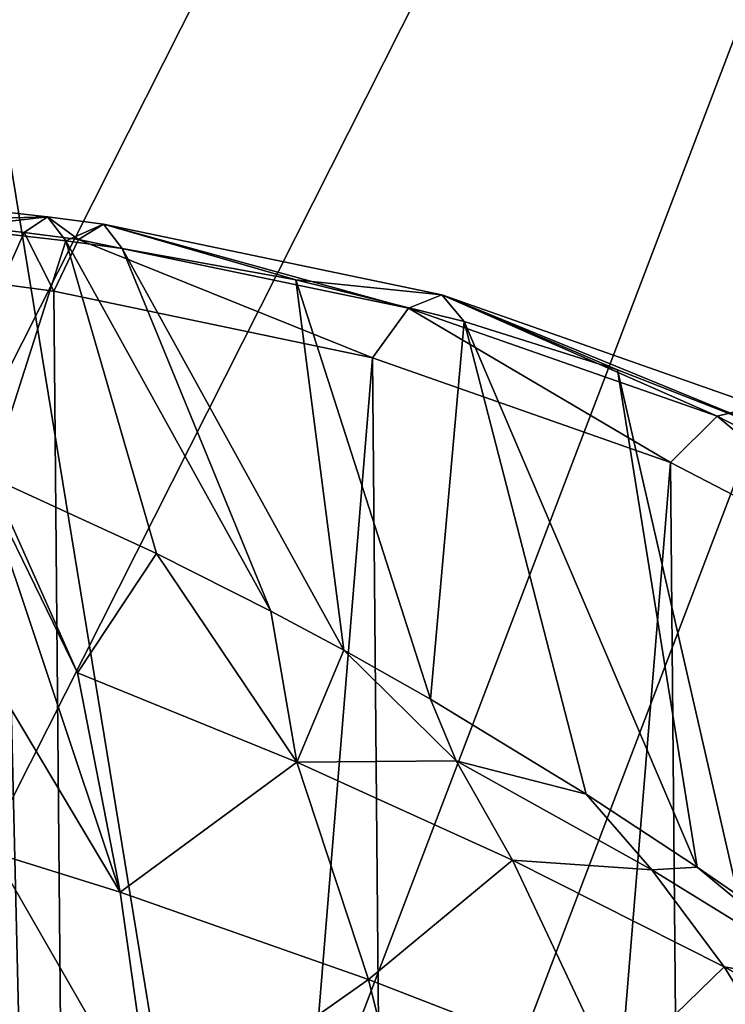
# Model space of a CAD drawing. Header units: millimetres. Extents: x 11 to 151, y -169 to 1060.
# Tile 65 of 148: x 72.99 to 75.07, y -91.29 to -88.39. Entities that reach past the tile are written whole.
import ezdxf

# ---------------------------------------------------------------- set-up
doc = ezdxf.new("R2010")
doc.units = ezdxf.units.MM
doc.header["$LTSCALE"] = 25.4
doc.layers.get('0').update_dxf_attribs({"true_color": 0xff5454})

# ---------------------------------------------------------------- blocks, each defined once
blk = doc.blocks.new('MONO-BIURKOWA-GOLD-7713.STL')
at = {"color": 250, "true_color": 0x262626}
mesh = blk.add_polyface(dxfattribs=at)
corners = [(35.1337, 87.8258, 1177.0747), (35.7939, 90.7632, 1174.918), (35.4055, 94.5999, 1172.0632), (37.0073, 84.1889, 1179.8259), (37.0542, 87.0618, 1177.6985), (39.6647, 80.891, 1182.3494), (39.1434, 83.6217, 1180.3103), (41.9904, 80.5601, 1182.6643), (43.0207, 78.038, 1184.5641), (45.4982, 77.9812, 1184.6804), (46.9672, 75.7217, 1186.3988), (49.5475, 75.9729, 1186.29), (51.3776, 74.0166, 1187.7944), (54.0002, 74.6035, 1187.4382), (56.1099, 72.9774, 1188.7064), (58.7048, 73.9197, 1188.0859), (61.0121, 72.6375, 1189.1052), (63.5011, 73.9448, 1188.2112), (65.9267, 73.0079, 1188.9781), (68.2257, 74.6779, 1187.8096), (70.6957, 74.0767, 1188.3291), (72.7177, 76.0941, 1186.8949), (75.1658, 75.8094, 1187.1792), (76.8242, 78.1451, 1185.4982), (79.1933, 78.1505, 1185.5652), (80.4053, 80.761, 1183.6671), (82.6488, 81.0246, 1183.5391), (83.339, 83.8529, 1181.464), (85.4212, 84.3394, 1181.1659), (85.5256, 87.3154, 1178.9639), (87.4215, 87.9884, 1178.522), (86.8904, 91.0305, 1176.2518), (87.3871, 94.8719, 1173.4202), (73.2451, 113.4989, 1159.1935), (72.5555, 115.0889, 1157.9946), (72.3918, 113.8223, 1158.9283), (73.6696, 114.6829, 1158.3289), (77.2944, 111.4906, 1160.8031), (77.865, 112.6641, 1159.9506), (80.8022, 108.9117, 1162.8192), (81.531, 110.069, 1161.9835), (83.6492, 105.8501, 1165.1732), (84.5498, 106.9812, 1164.3621), (85.7384, 102.41, 1167.785), (86.8245, 103.4997, 1167.0101), (86.9987, 98.7086, 1170.5656), (88.2819, 99.7366, 1169.8423), (88.5853, 91.8543, 1175.6923), (88.8752, 95.8127, 1172.7677), (34.1042, 91.6849, 1174.1843), (34.6817, 99.5699, 1168.3588), (33.9519, 95.642, 1171.2476), (36.2701, 103.3425, 1165.6108), (35.9022, 98.4413, 1169.2317), (37.267, 102.1564, 1166.5197), (38.6661, 106.8385, 1163.0922), (39.4536, 105.6189, 1164.0195), (41.7926, 109.9455, 1160.8837), (42.3874, 108.7108, 1161.8164), (45.5493, 112.5636, 1159.0562), (45.9685, 111.3267, 1159.9854), (49.8153, 114.6088, 1157.6686), (50.0749, 113.3777, 1158.5886), (54.4535, 116.0152, 1156.7655), (54.567, 114.7938, 1157.674), (55.6518, 116.2608, 1156.6194), (55.488, 114.9942, 1157.5531)]
mesh.append_faces([[corners[k] for k in face] for face in [(33, 34, 35), (46, 47, 48), (49, 50, 51), (65, 64, 66)]], dxfattribs={"vtx0": -1, "color": 250})
mesh.append_faces([[corners[k] for k in face] for face in [(1, 3, 4), (4, 5, 6), (6, 5, 7), (7, 8, 9), (9, 10, 11), (11, 12, 13), (13, 14, 15), (15, 16, 17), (17, 18, 19), (19, 20, 21), (21, 22, 23), (23, 24, 25), (25, 26, 27), (27, 28, 29), (29, 30, 31), (31, 30, 32), (34, 33, 36), (36, 37, 38), (38, 39, 40), (40, 41, 42), (42, 43, 44), (44, 45, 46), (50, 2, 52), (52, 54, 55), (55, 56, 57), (57, 58, 59), (59, 60, 61), (61, 62, 63), (63, 64, 65)]], dxfattribs={"vtx0": -1, "vtx1": -1, "color": 250})
mesh.append_faces([[corners[k] for k in face] for face in [(46, 32, 30), (50, 0, 2)]], dxfattribs={"vtx0": -1, "vtx1": -1, "vtx2": -1, "color": 250})
mesh.append_faces([[corners[k] for k in face] for face in [(0, 1, 2), (1, 0, 3), (4, 3, 5), (7, 5, 8), (9, 8, 10), (11, 10, 12), (13, 12, 14), (15, 14, 16), (17, 16, 18), (19, 18, 20), (21, 20, 22), (23, 22, 24), (25, 24, 26), (27, 26, 28), (29, 28, 30), (36, 33, 37), (38, 37, 39), (40, 39, 41), (42, 41, 43), (44, 43, 45), (46, 45, 32), (46, 30, 47), (50, 49, 0), (52, 2, 53), (52, 53, 54), (55, 54, 56), (57, 56, 58), (59, 58, 60), (61, 60, 62), (63, 62, 64)]], dxfattribs={"vtx0": -1, "vtx2": -1, "color": 250})
at = {"color": 18, "true_color": 0x000000}
mesh = blk.add_polyface(dxfattribs=at)
corners = [(36.9126, 90.3515, 1175.2566), (36.4731, 95.8755, 1171.15), (36.4544, 93.0979, 1173.2078), (36.9683, 98.6314, 1169.1228), (37.8389, 87.689, 1177.2573), (37.9306, 101.3128, 1167.1647), (39.2157, 85.1612, 1179.1716), (39.3415, 103.8685, 1165.3132), (41.0165, 82.8165, 1180.9631), (41.1742, 106.2495, 1163.6039), (43.207, 80.6997, 1182.5973), (43.3934, 108.4104, 1162.0691), (45.7453, 78.8512, 1184.0432), (45.9569, 110.3098, 1160.7385), (48.5828, 77.3065, 1185.2728), (48.8156, 111.9115, 1159.6373), (51.6653, 76.095, 1186.2631), (51.9149, 113.1848, 1158.7867), (54.9339, 75.2399, 1186.9946), (54.5565, 104.5903, 1165.2345), (69.5303, 104.1549, 1166.0061), (58.326, 74.7576, 1187.4537), (61.7769, 74.6573, 1187.6315), (65.2204, 74.9409, 1187.5247), (68.5909, 75.6029, 1187.1351), (71.8238, 76.6308, 1186.4703), (70.1692, 113.67, 1158.9745), (73.3136, 112.5627, 1159.8893), (74.8573, 78.0049, 1185.5431), (76.2301, 111.1145, 1161.0498), (77.6334, 79.6988, 1184.3711), (78.8629, 109.3532, 1162.434), (80.0991, 81.6803, 1182.9768), (81.1619, 107.3124, 1164.0151), (82.2072, 83.9113, 1181.3867), (83.0829, 105.0311, 1165.7631), (83.9174, 86.3494, 1179.6313), (84.5892, 102.553, 1167.6445), (85.197, 88.9478, 1177.7444), (85.6521, 99.9255, 1169.6234), (86.0215, 91.6568, 1175.7616), (86.2513, 97.1987, 1171.662), (86.3752, 94.4248, 1173.7212), (55.1954, 114.1053, 1158.203)]
mesh.append_faces([[corners[k] for k in face] for face in [(0, 1, 2), (41, 40, 42)]], dxfattribs={"vtx0": -1, "color": 18})
mesh.append_faces([[corners[k] for k in face] for face in [(1, 0, 3), (3, 4, 5), (5, 6, 7), (7, 8, 9), (9, 10, 11), (11, 12, 13), (13, 14, 15), (15, 16, 17), (19, 18, 20), (20, 25, 26), (26, 25, 27), (27, 28, 29), (29, 30, 31), (31, 32, 33), (33, 34, 35), (35, 36, 37), (37, 38, 39), (39, 40, 41)]], dxfattribs={"vtx0": -1, "vtx1": -1, "color": 18})
mesh.append_faces([[corners[k] for k in face] for face in [(17, 18, 19)]], dxfattribs={"vtx0": -1, "vtx1": -1, "vtx2": -1, "color": 18})
mesh.append_faces([[corners[k] for k in face] for face in [(3, 0, 4), (5, 4, 6), (7, 6, 8), (9, 8, 10), (11, 10, 12), (13, 12, 14), (15, 14, 16), (17, 16, 18), (20, 18, 21), (20, 21, 22), (20, 22, 23), (20, 23, 24), (20, 24, 25), (27, 25, 28), (29, 28, 30), (31, 30, 32), (33, 32, 34), (35, 34, 36), (37, 36, 38), (39, 38, 40)]], dxfattribs={"vtx0": -1, "vtx2": -1, "color": 18})
mesh.append_faces([[corners[k] for k in face] for face in [(43, 17, 19)]], dxfattribs={"vtx1": -1, "color": 18})
mesh = blk.add_polyface(dxfattribs=at)
corners = [(55.2435, 112.9149, 1156.5966), (54.6046, 103.3999, 1163.6281), (51.963, 111.9944, 1157.1803), (36.5212, 94.6852, 1169.5436), (36.9607, 89.1611, 1173.6501), (36.5025, 91.9075, 1171.6013), (37.0165, 97.441, 1167.5164), (37.8871, 86.4986, 1175.6509), (37.9787, 100.1224, 1165.5582), (39.2638, 83.9708, 1177.5652), (39.3897, 102.6781, 1163.7068), (41.0647, 81.6261, 1179.3567), (41.2223, 105.0591, 1161.9974), (43.2552, 79.5093, 1180.9908), (43.4416, 107.22, 1160.4626), (45.7934, 77.6608, 1182.4368), (46.0051, 109.1194, 1159.1321), (48.631, 76.1161, 1183.6664), (48.8638, 110.7211, 1158.0309), (51.7135, 74.9046, 1184.6566), (54.9821, 74.0495, 1185.3882), (69.5785, 102.9646, 1164.3997), (58.3742, 73.5672, 1185.8473), (61.825, 73.4669, 1186.025), (65.2686, 73.7505, 1185.9182), (68.639, 74.4126, 1185.5287), (71.8719, 75.4404, 1184.8639), (70.2174, 112.4796, 1157.368), (73.3617, 111.3723, 1158.2828), (74.9054, 76.8145, 1183.9366), (76.2782, 109.9241, 1159.4434), (77.6816, 78.5084, 1182.7646), (78.9111, 108.1628, 1160.8275), (80.1473, 80.4899, 1181.3704), (81.21, 106.122, 1162.4087), (82.2554, 82.721, 1179.7803), (83.131, 103.8407, 1164.1566), (83.9656, 85.159, 1178.0249), (84.6374, 101.3626, 1166.0381), (85.2451, 87.7574, 1176.1379), (85.7003, 98.7351, 1168.017), (86.0697, 90.4665, 1174.1552), (86.2994, 96.0083, 1170.0555), (86.4233, 93.2344, 1172.1147)]
mesh.append_faces([[corners[k] for k in face] for face in [(3, 4, 5), (41, 42, 43)]], dxfattribs={"vtx0": -1, "color": 18})
mesh.append_faces([[corners[k] for k in face] for face in [(4, 6, 7), (7, 8, 9), (9, 10, 11), (11, 12, 13), (13, 14, 15), (15, 16, 17), (17, 18, 19), (19, 2, 20), (20, 21, 22), (22, 21, 23), (23, 21, 24), (24, 21, 25), (25, 21, 26), (26, 28, 29), (29, 30, 31), (31, 32, 33), (33, 34, 35), (35, 36, 37), (37, 38, 39), (39, 40, 41)]], dxfattribs={"vtx0": -1, "vtx1": -1, "color": 18})
mesh.append_faces([[corners[k] for k in face] for face in [(20, 2, 1)]], dxfattribs={"vtx0": -1, "vtx1": -1, "vtx2": -1, "color": 18})
mesh.append_faces([[corners[k] for k in face] for face in [(4, 3, 6), (7, 6, 8), (9, 8, 10), (11, 10, 12), (13, 12, 14), (15, 14, 16), (17, 16, 18), (19, 18, 2), (20, 1, 21), (26, 21, 27), (26, 27, 28), (29, 28, 30), (31, 30, 32), (33, 32, 34), (35, 34, 36), (37, 36, 38), (39, 38, 40), (41, 40, 42)]], dxfattribs={"vtx0": -1, "vtx2": -1, "color": 18})
mesh.append_faces([[corners[k] for k in face] for face in [(0, 1, 2)]], dxfattribs={"vtx1": -1, "color": 18})
at = {"color": 250, "true_color": 0x262626}
mesh = blk.add_polyface(dxfattribs=at)
corners = [(59.664, 108.1074, 1144.7292), (66.7716, 54.2578, 1072.174), (61.8434, 54.2425, 1072.0376), (64.5922, 108.1227, 1144.8656)]
mesh.append_faces([[corners[k] for k in face] for face in [(0, 1, 2), (1, 0, 3)]], dxfattribs={"vtx0": -1, "color": 250})
mesh = blk.add_polyface(dxfattribs=at)
corners = [(66.0143, 67.9367, 1093.1398), (59.6407, 106.8967, 1145.6256), (61.218, 67.9116, 1093.0145), (64.437, 106.9218, 1145.7509)]
mesh.append_faces([[corners[k] for k in face] for face in [(0, 1, 2), (1, 0, 3)]], dxfattribs={"vtx0": -1, "color": 250})
at = {"color": 18, "true_color": 0x000000}
mesh = blk.add_polyface(dxfattribs=at)
corners = [(62.0563, 90.3119, 1176.0776), (62.4359, 90.3232, 1175.9272), (62.1114, 90.3593, 1175.8475), (62.367, 90.2769, 1176.1555)]
mesh.append_faces([[corners[k] for k in face] for face in [(0, 1, 2), (1, 0, 3)]], dxfattribs={"vtx0": -1, "color": 18})
mesh = blk.add_polyface(dxfattribs=at)
corners = [(62.4359, 90.3232, 1175.9272), (62.1545, 90.2909, 1175.6202), (62.1114, 90.3593, 1175.8475)]
mesh.append_faces([[corners[k] for k in face] for face in [(0, 1, 2)]], dxfattribs={"color": 18})
mesh = blk.add_polyface(dxfattribs=at)
corners = [(62.2993, 90.1245, 1176.3322), (62.367, 90.2769, 1176.1555), (62.0563, 90.3119, 1176.0776)]
mesh.append_faces([[corners[k] for k in face] for face in [(0, 1, 2)]], dxfattribs={"color": 18})
mesh = blk.add_polyface(dxfattribs=at)
corners = [(62.4359, 90.3232, 1175.9272), (62.4898, 90.2524, 1175.7012), (62.1545, 90.2909, 1175.6202)]
mesh.append_faces([[corners[k] for k in face] for face in [(0, 1, 2)]], dxfattribs={"color": 18})
mesh = blk.add_polyface(dxfattribs=at)
corners = [(62.5275, 90.2557, 1176.2007), (62.4359, 90.3232, 1175.9272), (62.367, 90.2769, 1176.1555)]
mesh.append_faces([[corners[k] for k in face] for face in [(0, 1, 2)]], dxfattribs={"color": 18})
mesh = blk.add_polyface(dxfattribs=at)
corners = [(62.6005, 90.3012, 1175.973), (62.4898, 90.2524, 1175.7012), (62.4359, 90.3232, 1175.9272)]
mesh.append_faces([[corners[k] for k in face] for face in [(0, 1, 2)]], dxfattribs={"color": 18})
mesh = blk.add_polyface(dxfattribs=at)
corners = [(62.5275, 90.2557, 1176.2007), (62.6005, 90.3012, 1175.973), (62.4359, 90.3232, 1175.9272)]
mesh.append_faces([[corners[k] for k in face] for face in [(0, 1, 2)]], dxfattribs={"color": 18})
mesh = blk.add_polyface(dxfattribs=at)
corners = [(62.4898, 90.2524, 1175.7012), (62.2664, 89.5554, 1174.3455), (62.1545, 90.2909, 1175.6202)]
mesh.append_faces([[corners[k] for k in face] for face in [(0, 1, 2)]], dxfattribs={"color": 18})
mesh = blk.add_polyface(dxfattribs=at)
corners = [(62.6005, 90.3012, 1175.973), (62.6562, 90.2295, 1175.7472), (62.4898, 90.2524, 1175.7012)]
mesh.append_faces([[corners[k] for k in face] for face in [(0, 1, 2)]], dxfattribs={"color": 18})
mesh = blk.add_polyface(dxfattribs=at)
corners = [(63.4997, 90.054, 1176.5295), (62.6005, 90.3012, 1175.973), (62.5275, 90.2557, 1176.2007)]
mesh.append_faces([[corners[k] for k in face] for face in [(0, 1, 2)]], dxfattribs={"color": 18})
mesh = blk.add_polyface(dxfattribs=at)
corners = [(62.6005, 90.3012, 1175.973), (63.1674, 90.1374, 1175.905), (62.6562, 90.2295, 1175.7472)]
mesh.append_faces([[corners[k] for k in face] for face in [(0, 1, 2)]], dxfattribs={"color": 18})
mesh = blk.add_polyface(dxfattribs=at)
corners = [(63.5978, 90.0928, 1176.3071), (63.1674, 90.1374, 1175.905), (62.6005, 90.3012, 1175.973)]
mesh.append_faces([[corners[k] for k in face] for face in [(0, 1, 2)]], dxfattribs={"color": 18})
mesh = blk.add_polyface(dxfattribs=at)
corners = [(63.4997, 90.054, 1176.5295), (63.5978, 90.0928, 1176.3071), (62.6005, 90.3012, 1175.973)]
mesh.append_faces([[corners[k] for k in face] for face in [(0, 1, 2)]], dxfattribs={"color": 18})
mesh = blk.add_polyface(dxfattribs=at)
corners = [(62.4898, 90.2524, 1175.7012), (62.7567, 89.331, 1174.1763), (62.2664, 89.5554, 1174.3455)]
mesh.append_faces([[corners[k] for k in face] for face in [(0, 1, 2)]], dxfattribs={"color": 18})
mesh = blk.add_polyface(dxfattribs=at)
corners = [(62.4544, 90.1038, 1176.3763), (62.367, 90.2769, 1176.1555), (62.2993, 90.1245, 1176.3322)]
mesh.append_faces([[corners[k] for k in face] for face in [(0, 1, 2)]], dxfattribs={"color": 18})
mesh = blk.add_polyface(dxfattribs=at)
corners = [(62.4544, 90.1038, 1176.3763), (62.5275, 90.2557, 1176.2007), (62.367, 90.2769, 1176.1555)]
mesh.append_faces([[corners[k] for k in face] for face in [(0, 1, 2)]], dxfattribs={"color": 18})
mesh = blk.add_polyface(dxfattribs=at)
corners = [(63.3935, 89.9077, 1176.6965), (62.5275, 90.2557, 1176.2007), (62.4544, 90.1038, 1176.3763)]
mesh.append_faces([[corners[k] for k in face] for face in [(0, 1, 2)]], dxfattribs={"color": 18})
mesh = blk.add_polyface(dxfattribs=at)
corners = [(62.4898, 90.2524, 1175.7012), (63.0943, 89.1607, 1174.0706), (62.7567, 89.331, 1174.1763)]
mesh.append_faces([[corners[k] for k in face] for face in [(0, 1, 2)]], dxfattribs={"color": 18})
mesh = blk.add_polyface(dxfattribs=at)
corners = [(62.6562, 90.2295, 1175.7472), (63.0943, 89.1607, 1174.0706), (62.4898, 90.2524, 1175.7012)]
mesh.append_faces([[corners[k] for k in face] for face in [(0, 1, 2)]], dxfattribs={"color": 18})
mesh = blk.add_polyface(dxfattribs=at)
corners = [(63.3935, 89.9077, 1176.6965), (63.4997, 90.054, 1176.5295), (62.5275, 90.2557, 1176.2007)]
mesh.append_faces([[corners[k] for k in face] for face in [(0, 1, 2)]], dxfattribs={"color": 18})
mesh = blk.add_polyface(dxfattribs=at)
corners = [(62.6562, 90.2295, 1175.7472), (63.3088, 89.0456, 1174.0083), (63.0943, 89.1607, 1174.0706)]
mesh.append_faces([[corners[k] for k in face] for face in [(0, 1, 2)]], dxfattribs={"color": 18})
mesh = blk.add_polyface(dxfattribs=at)
corners = [(63.1674, 90.1374, 1175.905), (63.3088, 89.0456, 1174.0083), (62.6562, 90.2295, 1175.7472)]
mesh.append_faces([[corners[k] for k in face] for face in [(0, 1, 2)]], dxfattribs={"color": 18})
mesh = blk.add_polyface(dxfattribs=at)
corners = [(63.1674, 90.1374, 1175.905), (63.5647, 88.9012, 1173.939), (63.3088, 89.0456, 1174.0083)]
mesh.append_faces([[corners[k] for k in face] for face in [(0, 1, 2)]], dxfattribs={"color": 18})
mesh = blk.add_polyface(dxfattribs=at)
corners = [(63.6641, 90.0148, 1176.0833), (63.5647, 88.9012, 1173.939), (63.1674, 90.1374, 1175.905)]
mesh.append_faces([[corners[k] for k in face] for face in [(0, 1, 2)]], dxfattribs={"color": 18})
mesh = blk.add_polyface(dxfattribs=at)
corners = [(63.5978, 90.0928, 1176.3071), (63.6641, 90.0148, 1176.0833), (63.1674, 90.1374, 1175.905)]
mesh.append_faces([[corners[k] for k in face] for face in [(0, 1, 2)]], dxfattribs={"color": 18})
mesh = blk.add_polyface(dxfattribs=at)
corners = [(62.5494, 79.6022, 1184.2845), (62.2993, 90.1245, 1176.3322), (61.5727, 79.3396, 1184.3021), (62.4544, 90.1038, 1176.3763), (63.3935, 89.9077, 1176.6965), (63.4834, 79.9736, 1184.1774), (64.2716, 89.5991, 1177.09), (64.3546, 80.4458, 1183.9829), (65.0701, 89.1849, 1177.5481), (65.1443, 81.0086, 1183.7053), (65.7717, 88.6739, 1178.0612), (65.8355, 81.65, 1183.3506), (66.3614, 88.0771, 1178.6182), (66.4135, 82.3561, 1182.9264), (66.8267, 87.4074, 1179.2069), (66.8658, 83.1117, 1182.4419), (67.1576, 86.6791, 1179.8152), (67.1829, 83.9008, 1181.9073), (67.347, 85.9077, 1180.4296), (67.2885, 84.3026, 1181.6249), (67.358, 84.7063, 1181.3344), (67.391, 85.1098, 1181.0372)]
mesh.append_faces([[corners[k] for k in face] for face in [(0, 1, 2), (18, 20, 21)]], dxfattribs={"vtx0": -1, "color": 18})
mesh.append_faces([[corners[k] for k in face] for face in [(1, 0, 3), (3, 0, 4), (4, 5, 6), (6, 7, 8), (8, 9, 10), (10, 11, 12), (12, 13, 14), (14, 15, 16), (16, 17, 18)]], dxfattribs={"vtx0": -1, "vtx1": -1, "color": 18})
mesh.append_faces([[corners[k] for k in face] for face in [(4, 0, 5), (6, 5, 7), (8, 7, 9), (10, 9, 11), (12, 11, 13), (14, 13, 15), (16, 15, 17), (18, 17, 19), (18, 19, 20)]], dxfattribs={"vtx0": -1, "vtx2": -1, "color": 18})
mesh = blk.add_polyface(dxfattribs=at)
corners = [(64.4096, 89.7358, 1176.9344), (63.5978, 90.0928, 1176.3071), (63.4997, 90.054, 1176.5295)]
mesh.append_faces([[corners[k] for k in face] for face in [(0, 1, 2)]], dxfattribs={"color": 18})
mesh = blk.add_polyface(dxfattribs=at)
corners = [(64.5313, 89.765, 1176.7195), (64.6069, 89.6797, 1176.4983), (63.5978, 90.0928, 1176.3071)]
mesh.append_faces([[corners[k] for k in face] for face in [(0, 1, 2)]], dxfattribs={"color": 18})
mesh = blk.add_polyface(dxfattribs=at)
corners = [(64.6069, 89.6797, 1176.4983), (64.1158, 89.8722, 1176.2687), (63.5978, 90.0928, 1176.3071)]
mesh.append_faces([[corners[k] for k in face] for face in [(0, 1, 2)]], dxfattribs={"color": 18})
mesh = blk.add_polyface(dxfattribs=at)
corners = [(63.5978, 90.0928, 1176.3071), (64.1158, 89.8722, 1176.2687), (63.6641, 90.0148, 1176.0833)]
mesh.append_faces([[corners[k] for k in face] for face in [(0, 1, 2)]], dxfattribs={"color": 18})
mesh = blk.add_polyface(dxfattribs=at)
corners = [(64.4096, 89.7358, 1176.9344), (64.5313, 89.765, 1176.7195), (63.5978, 90.0928, 1176.3071)]
mesh.append_faces([[corners[k] for k in face] for face in [(0, 1, 2)]], dxfattribs={"color": 18})
mesh = blk.add_polyface(dxfattribs=at)
corners = [(64.2716, 89.5991, 1177.09), (63.4997, 90.054, 1176.5295), (63.3935, 89.9077, 1176.6965)]
mesh.append_faces([[corners[k] for k in face] for face in [(0, 1, 2)]], dxfattribs={"color": 18})
mesh = blk.add_polyface(dxfattribs=at)
corners = [(64.2716, 89.5991, 1177.09), (64.4096, 89.7358, 1176.9344), (63.4997, 90.054, 1176.5295)]
mesh.append_faces([[corners[k] for k in face] for face in [(0, 1, 2)]], dxfattribs={"color": 18})
mesh = blk.add_polyface(dxfattribs=at)
corners = [(63.6641, 90.0148, 1176.0833), (64.0234, 88.6219, 1173.8287), (63.5647, 88.9012, 1173.939)]
mesh.append_faces([[corners[k] for k in face] for face in [(0, 1, 2)]], dxfattribs={"color": 18})
mesh = blk.add_polyface(dxfattribs=at)
corners = [(63.6641, 90.0148, 1176.0833), (64.35, 88.4062, 1173.762), (64.0234, 88.6219, 1173.8287)]
mesh.append_faces([[corners[k] for k in face] for face in [(0, 1, 2)]], dxfattribs={"color": 18})
mesh = blk.add_polyface(dxfattribs=at)
corners = [(64.1158, 89.8722, 1176.2687), (64.35, 88.4062, 1173.762), (63.6641, 90.0148, 1176.0833)]
mesh.append_faces([[corners[k] for k in face] for face in [(0, 1, 2)]], dxfattribs={"color": 18})
mesh = blk.add_polyface(dxfattribs=at)
corners = [(64.1158, 89.8722, 1176.2687), (64.4699, 88.3233, 1173.74), (64.35, 88.4062, 1173.762)]
mesh.append_faces([[corners[k] for k in face] for face in [(0, 1, 2)]], dxfattribs={"color": 18})
mesh = blk.add_polyface(dxfattribs=at)
corners = [(64.6069, 89.6797, 1176.4983), (64.4699, 88.3233, 1173.74), (64.1158, 89.8722, 1176.2687)]
mesh.append_faces([[corners[k] for k in face] for face in [(0, 1, 2)]], dxfattribs={"color": 18})
mesh = blk.add_polyface(dxfattribs=at)
corners = [(65.2374, 89.3078, 1177.4067), (64.5313, 89.765, 1176.7195), (64.4096, 89.7358, 1176.9344)]
mesh.append_faces([[corners[k] for k in face] for face in [(0, 1, 2)]], dxfattribs={"color": 18})
mesh = blk.add_polyface(dxfattribs=at)
corners = [(65.0701, 89.1849, 1177.5481), (64.4096, 89.7358, 1176.9344), (64.2716, 89.5991, 1177.09)]
mesh.append_faces([[corners[k] for k in face] for face in [(0, 1, 2)]], dxfattribs={"color": 18})
mesh = blk.add_polyface(dxfattribs=at)
corners = [(65.0701, 89.1849, 1177.5481), (65.2374, 89.3078, 1177.4067), (64.4096, 89.7358, 1176.9344)]
mesh.append_faces([[corners[k] for k in face] for face in [(0, 1, 2)]], dxfattribs={"color": 18})
mesh = blk.add_polyface(dxfattribs=at)
corners = [(62.2358, 89.5683, 1174.3563), (62.6497, 88.3327, 1175.1755), (62.1939, 89.0961, 1174.7894), (62.5236, 88.9789, 1174.693)]
mesh.append_faces([[corners[k] for k in face] for face in [(0, 1, 2), (1, 0, 3)]], dxfattribs={"vtx0": -1, "color": 18})
mesh = blk.add_polyface(dxfattribs=at)
corners = [(62.5236, 88.9789, 1174.693), (62.2358, 89.5683, 1174.3563), (62.2664, 89.5554, 1174.3455)]
mesh.append_faces([[corners[k] for k in face] for face in [(0, 1, 2)]], dxfattribs={"color": 18})
mesh = blk.add_polyface(dxfattribs=at)
corners = [(62.7567, 89.331, 1174.1763), (62.5236, 88.9789, 1174.693), (62.2664, 89.5554, 1174.3455)]
mesh.append_faces([[corners[k] for k in face] for face in [(0, 1, 2)]], dxfattribs={"color": 18})
mesh = blk.add_polyface(dxfattribs=at)
corners = [(62.5236, 88.9789, 1174.693), (62.7567, 89.331, 1174.1763), (63.1704, 88.7161, 1174.5055)]
mesh.append_faces([[corners[k] for k in face] for face in [(0, 1, 2)]], dxfattribs={"color": 18})
mesh = blk.add_polyface(dxfattribs=at)
corners = [(63.1704, 88.7161, 1174.5055), (62.7567, 89.331, 1174.1763), (63.0943, 89.1607, 1174.0706)]
mesh.append_faces([[corners[k] for k in face] for face in [(0, 1, 2)]], dxfattribs={"color": 18})
mesh = blk.add_polyface(dxfattribs=at)
corners = [(63.1704, 88.7161, 1174.5055), (63.0943, 89.1607, 1174.0706), (63.3088, 89.0456, 1174.0083)]
mesh.append_faces([[corners[k] for k in face] for face in [(0, 1, 2)]], dxfattribs={"color": 18})
mesh = blk.add_polyface(dxfattribs=at)
corners = [(62.6497, 88.3327, 1175.1755), (62.2776, 88.449, 1175.2715), (62.1939, 89.0961, 1174.7894)]
mesh.append_faces([[corners[k] for k in face] for face in [(0, 1, 2)]], dxfattribs={"color": 18})
mesh = blk.add_polyface(dxfattribs=at)
corners = [(63.1704, 88.7161, 1174.5055), (63.3088, 89.0456, 1174.0083), (63.6404, 88.7193, 1174.1217)]
mesh.append_faces([[corners[k] for k in face] for face in [(0, 1, 2)]], dxfattribs={"color": 18})
mesh = blk.add_polyface(dxfattribs=at)
corners = [(63.6404, 88.7193, 1174.1217), (63.3088, 89.0456, 1174.0083), (63.5647, 88.9012, 1173.939)]
mesh.append_faces([[corners[k] for k in face] for face in [(0, 1, 2)]], dxfattribs={"color": 18})
mesh = blk.add_polyface(dxfattribs=at)
corners = [(63.1704, 88.7161, 1174.5055), (62.6497, 88.3327, 1175.1755), (62.5236, 88.9789, 1174.693)]
mesh.append_faces([[corners[k] for k in face] for face in [(0, 1, 2)]], dxfattribs={"color": 18})
mesh = blk.add_polyface(dxfattribs=at)
corners = [(63.6404, 88.7193, 1174.1217), (63.5647, 88.9012, 1173.939), (64.0234, 88.6219, 1173.8287)]
mesh.append_faces([[corners[k] for k in face] for face in [(0, 1, 2)]], dxfattribs={"color": 18})
mesh = blk.add_polyface(dxfattribs=at)
corners = [(63.3817, 88.0748, 1174.9869), (62.6497, 88.3327, 1175.1755), (63.1704, 88.7161, 1174.5055)]
mesh.append_faces([[corners[k] for k in face] for face in [(0, 1, 2)]], dxfattribs={"color": 18})
mesh = blk.add_polyface(dxfattribs=at)
corners = [(63.1704, 88.7161, 1174.5055), (63.6404, 88.7193, 1174.1217), (63.8066, 88.427, 1174.3434)]
mesh.append_faces([[corners[k] for k in face] for face in [(0, 1, 2)]], dxfattribs={"color": 18})
mesh = blk.add_polyface(dxfattribs=at)
corners = [(63.8066, 88.427, 1174.3434), (63.3817, 88.0748, 1174.9869), (63.1704, 88.7161, 1174.5055)]
mesh.append_faces([[corners[k] for k in face] for face in [(0, 1, 2)]], dxfattribs={"color": 18})
mesh = blk.add_polyface(dxfattribs=at)
corners = [(63.6404, 88.7193, 1174.1217), (64.0234, 88.6219, 1173.8287), (64.2167, 88.3987, 1173.9889)]
mesh.append_faces([[corners[k] for k in face] for face in [(0, 1, 2)]], dxfattribs={"color": 18})
mesh = blk.add_polyface(dxfattribs=at)
corners = [(63.8066, 88.427, 1174.3434), (63.6404, 88.7193, 1174.1217), (64.2167, 88.3987, 1173.9889)]
mesh.append_faces([[corners[k] for k in face] for face in [(0, 1, 2)]], dxfattribs={"color": 18})
mesh = blk.add_polyface(dxfattribs=at)
corners = [(64.2167, 88.3987, 1173.9889), (64.0234, 88.6219, 1173.8287), (64.35, 88.4062, 1173.762)]
mesh.append_faces([[corners[k] for k in face] for face in [(0, 1, 2)]], dxfattribs={"color": 18})
mesh = blk.add_polyface(dxfattribs=at)
corners = [(62.7493, 87.6289, 1175.7001), (62.3403, 87.7441, 1175.7957), (62.2776, 88.449, 1175.2715)]
mesh.append_faces([[corners[k] for k in face] for face in [(0, 1, 2)]], dxfattribs={"color": 18})
mesh = blk.add_polyface(dxfattribs=at)
corners = [(62.7493, 87.6289, 1175.7001), (62.2776, 88.449, 1175.2715), (62.6497, 88.3327, 1175.1755)]
mesh.append_faces([[corners[k] for k in face] for face in [(0, 1, 2)]], dxfattribs={"color": 18})
mesh = blk.add_polyface(dxfattribs=at)
corners = [(63.3817, 88.0748, 1174.9869), (63.8066, 88.427, 1174.3434), (64.1034, 87.7949, 1174.8206)]
mesh.append_faces([[corners[k] for k in face] for face in [(0, 1, 2)]], dxfattribs={"color": 18})
mesh = blk.add_polyface(dxfattribs=at)
corners = [(64.1034, 87.7949, 1174.8206), (63.8066, 88.427, 1174.3434), (64.4298, 88.1129, 1174.207)]
mesh.append_faces([[corners[k] for k in face] for face in [(0, 1, 2)]], dxfattribs={"color": 18})
mesh = blk.add_polyface(dxfattribs=at)
corners = [(63.8066, 88.427, 1174.3434), (64.2167, 88.3987, 1173.9889), (64.4298, 88.1129, 1174.207)]
mesh.append_faces([[corners[k] for k in face] for face in [(0, 1, 2)]], dxfattribs={"color": 18})
mesh = blk.add_polyface(dxfattribs=at)
corners = [(64.2167, 88.3987, 1173.9889), (64.35, 88.4062, 1173.762), (64.7777, 88.0526, 1173.884)]
mesh.append_faces([[corners[k] for k in face] for face in [(0, 1, 2)]], dxfattribs={"color": 18})
mesh = blk.add_polyface(dxfattribs=at)
corners = [(64.4298, 88.1129, 1174.207), (64.2167, 88.3987, 1173.9889), (64.7777, 88.0526, 1173.884)]
mesh.append_faces([[corners[k] for k in face] for face in [(0, 1, 2)]], dxfattribs={"color": 18})
mesh = blk.add_polyface(dxfattribs=at)
corners = [(64.7777, 88.0526, 1173.884), (64.35, 88.4062, 1173.762), (64.4699, 88.3233, 1173.74)]
mesh.append_faces([[corners[k] for k in face] for face in [(0, 1, 2)]], dxfattribs={"color": 18})
mesh = blk.add_polyface(dxfattribs=at)
corners = [(63.3817, 88.0748, 1174.9869), (62.7493, 87.6289, 1175.7001), (62.6497, 88.3327, 1175.1755)]
mesh.append_faces([[corners[k] for k in face] for face in [(0, 1, 2)]], dxfattribs={"color": 18})
mesh = blk.add_polyface(dxfattribs=at)
corners = [(64.1034, 87.7949, 1174.8206), (64.4298, 88.1129, 1174.207), (64.8123, 87.4942, 1174.677)]
mesh.append_faces([[corners[k] for k in face] for face in [(0, 1, 2)]], dxfattribs={"color": 18})
mesh = blk.add_polyface(dxfattribs=at)
corners = [(64.8123, 87.4942, 1174.677), (64.4298, 88.1129, 1174.207), (65.0379, 87.7754, 1174.0972)]
mesh.append_faces([[corners[k] for k in face] for face in [(0, 1, 2)]], dxfattribs={"color": 18})
mesh = blk.add_polyface(dxfattribs=at)
corners = [(64.4298, 88.1129, 1174.207), (64.7777, 88.0526, 1173.884), (65.0379, 87.7754, 1174.0972)]
mesh.append_faces([[corners[k] for k in face] for face in [(0, 1, 2)]], dxfattribs={"color": 18})
mesh = blk.add_polyface(dxfattribs=at)
corners = [(63.5552, 87.3764, 1175.5098), (62.7493, 87.6289, 1175.7001), (63.3817, 88.0748, 1174.9869)]
mesh.append_faces([[corners[k] for k in face] for face in [(0, 1, 2)]], dxfattribs={"color": 18})
mesh = blk.add_polyface(dxfattribs=at)
corners = [(64.1034, 87.7949, 1174.8206), (63.5552, 87.3764, 1175.5098), (63.3817, 88.0748, 1174.9869)]
mesh.append_faces([[corners[k] for k in face] for face in [(0, 1, 2)]], dxfattribs={"color": 18})

msp = doc.modelspace()

# ---------------------------------------------------------------- block references
at = {"color": 0}
msp.add_blockref('MONO-BIURKOWA-GOLD-7713.STL', (10.6325, -179.2931, -757.8436), dxfattribs=at)

doc.saveas('drawing.dxf')
